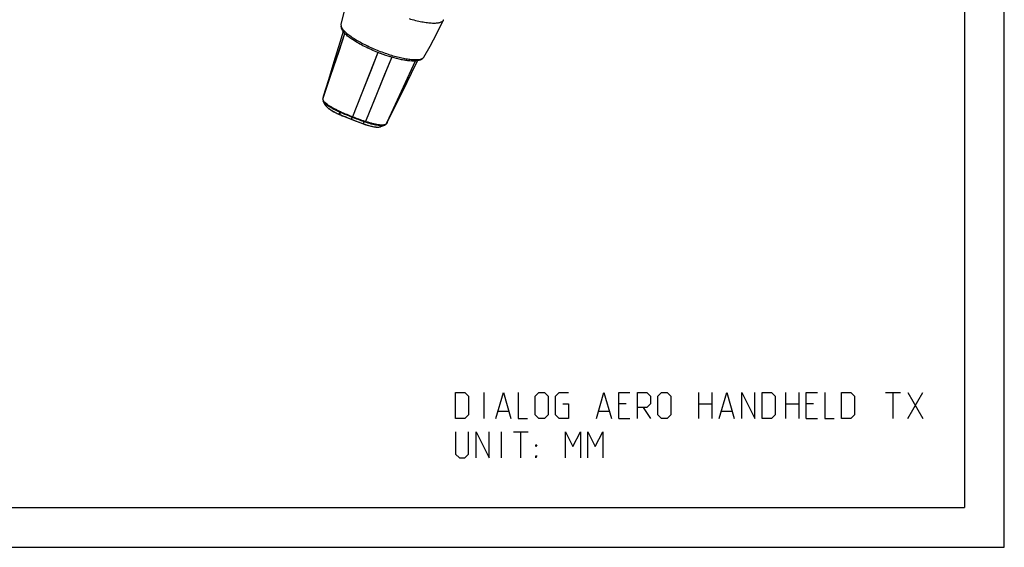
# Model space of a CAD drawing. Header units: inches. Extents: x 0 to 17, y 0 to 11.
# Tile 13 of 37: x 9.6 to 17, y 0 to 4. Entities that reach past the tile are written whole.
import ezdxf

# ---------------------------------------------------------------- set-up
doc = ezdxf.new("R2010")
doc.units = ezdxf.units.IN
doc.header["$LTSCALE"] = 0.935
doc.header["$MEASUREMENT"] = 0
doc.layers.get('0').update_dxf_attribs({"linetype": 'CONTINUOUS'})

msp = doc.modelspace()

# ---------------------------------------------------------------- linework, layer by layer
at = {"color": 7, "linetype": 'Continuous'}
for p, q in [((17, 0), (17, 11)), ((16.7, 10.7), (16.7, 0.3)), ((11.9894, 3.9461), (11.9898, 3.9342)), ((12.7649, 3.9795), (12.7656, 3.9811)), ((11.853, 3.3807), (12.0194, 3.8767)), ((11.9944, 3.9143), (11.9898, 3.9342)), ((12.2685, 3.7336), (12.0772, 3.2491)), ((12.3509, 3.6455), (12.174, 3.2133)), ((12.5499, 3.6693), (12.3389, 3.211)), ((12.3724, 3.6981), (12.3509, 3.6455)), ((12.5905, 3.6795), (12.6074, 3.6908)), ((11.8529, 3.3825), (11.8525, 3.3799)), ((11.8525, 3.3799), (11.8525, 3.3795)), ((11.8527, 3.3759), (11.8525, 3.3776)), ((11.8525, 3.3776), (11.8525, 3.3776)), ((11.8529, 3.3807), (11.8529, 3.3819)), ((11.8532, 3.3787), (11.853, 3.3799)), ((11.8542, 3.3753), (11.8535, 3.3776)), ((11.8708, 3.3373), (11.856, 3.3655)), ((12.4131, 3.3721), (12.3313, 3.1946)), ((11.8708, 3.3373), (11.8732, 3.3335)), ((11.8732, 3.3335), (11.8753, 3.3306)), ((11.8753, 3.3306), (11.8802, 3.3252)), ((11.9765, 3.2678), (11.9801, 3.2834)), ((11.9819, 3.2887), (11.9801, 3.2834)), ((11.9864, 3.2807), (11.9801, 3.2834)), ((11.9883, 3.286), (11.9819, 3.2887)), ((11.9825, 3.2653), (11.9864, 3.2807)), ((11.9883, 3.286), (11.9864, 3.2807)), ((11.9765, 3.2678), (11.9825, 3.2653)), ((11.9825, 3.2653), (11.9824, 3.2641)), ((11.9825, 3.2653), (11.9829, 3.2652)), ((11.9899, 3.2609), (11.9993, 3.257)), ((11.9993, 3.257), (12.0085, 3.2532)), ((12.0085, 3.2532), (12.0958, 3.2185)), ((12.0695, 3.2299), (12.0691, 3.2288)), ((12.0695, 3.2299), (12.0752, 3.244)), ((12.0772, 3.2491), (12.0752, 3.244)), ((12.1573, 3.1966), (12.1652, 3.2104)), ((12.1674, 3.2156), (12.1652, 3.2104)), ((12.1717, 3.2081), (12.1652, 3.2104)), ((12.1674, 3.2156), (12.174, 3.2133)), ((12.174, 3.2133), (12.1717, 3.2081)), ((12.3389, 3.211), (12.3313, 3.1946)), ((12.3396, 3.2061), (12.3416, 3.21)), ((12.3403, 3.2075), (12.3404, 3.2076)), ((12.3403, 3.2075), (12.3404, 3.2076)), ((12.1569, 3.1968), (12.1573, 3.1966)), ((12.2742, 3.1711), (12.2812, 3.172)), ((12.2812, 3.172), (12.2843, 3.1726)), ((12.2843, 3.1726), (12.2872, 3.1735)), ((12.3172, 3.184), (12.2872, 3.1735)), ((12.3173, 3.184), (12.3172, 3.184)), ((12.3278, 3.1919), (12.3278, 3.1919)), ((12.3298, 3.1929), (12.3283, 3.1917)), ((12.3283, 3.1917), (12.3283, 3.1917)), ((12.3285, 3.1908), (12.3285, 3.1908)), ((12.3297, 3.1922), (12.3299, 3.1925)), ((12.3299, 3.1925), (12.3313, 3.1946)), ((12.3313, 3.1946), (12.3302, 3.1933)), ((0.3, 0.3), (16.7, 0.3)), ((0, 0), (17, 0))]:
    msp.add_line(p, q, dxfattribs=at)
at = {"color": 2, "linetype": 'Continuous'}
for p, q in [((13.071, 0.9708), (13.071, 1.1676)), ((14.6927, 0.9708), (14.6927, 1.1676)), ((14.7911, 1.1676), (14.7911, 0.9708)), ((15.3488, 0.9708), (15.3488, 1.1676)), ((15.4472, 1.1676), (15.4472, 0.9708)), ((16.1034, 1.1676), (16.2159, 1.1676)), ((16.1597, 0.9708), (16.1597, 1.1676)), ((16.2721, 1.1676), (16.3846, 0.9708)), ((16.2721, 0.9708), (16.3846, 1.1676)), ((14.1443, 1.0833), (14.088, 1.0833)), ((14.2708, 1.0552), (14.3271, 0.9708)), ((14.6927, 1.0833), (14.7911, 1.0833)), ((15.3488, 1.0833), (15.4472, 1.0833)), ((15.5597, 1.0833), (15.5035, 1.0833)), ((13.1788, 1.027), (13.2538, 1.027)), ((13.9381, 1.027), (14.0131, 1.027)), ((14.088, 0.9708), (14.1724, 0.9708)), ((14.8661, 1.027), (14.9411, 1.027)), ((15.5035, 0.9708), (15.5879, 0.9708)), ((13.2022, 0.6755), (13.2022, 0.8724)), ((13.2913, 0.8724), (13.4038, 0.8724)), ((13.3475, 0.6755), (13.3475, 0.8724))]:
    msp.add_line(p, q, dxfattribs=at)
at = {"color": 7, "linetype": 'Continuous'}
for points in [[(12.0716, 4.2526), (12.0387, 4.1429), (12.0108, 4.0388), (11.9893, 3.9461)], [(12.6158, 3.6993), (12.6634, 3.7818), (12.7141, 3.8769), (12.7649, 3.9795)], [(11.853, 3.3807), (11.9137, 3.562), (11.975, 3.7446), (12.0194, 3.8767)], [(12.0058, 3.8928), (11.9798, 3.8079), (11.9354, 3.6628), (11.8939, 3.5271), (11.8558, 3.4023)], [(12.2685, 3.7336), (12.2173, 3.604), (12.1478, 3.4279), (12.0772, 3.2491)], [(12.3724, 3.6981), (12.3188, 3.5671), (12.2467, 3.3909), (12.174, 3.2133)], [(12.3416, 3.2098), (12.3963, 3.3218), (12.4554, 3.4425), (12.5218, 3.5785), (12.5673, 3.6717)], [(12.5499, 3.6693), (12.4937, 3.5471), (12.4131, 3.3721)], [(11.8558, 3.4023), (11.8545, 3.3975), (11.853, 3.3883), (11.8525, 3.3799)], [(11.8525, 3.3795), (11.8525, 3.3784), (11.8525, 3.3776)], [(11.8525, 3.3776), (11.8536, 3.3713), (11.856, 3.3655)], [(11.8708, 3.3373), (11.874, 3.3321), (11.8845, 3.3205), (11.8984, 3.309), (11.9152, 3.2977), (11.9345, 3.2866), (11.9559, 3.2758), (11.9765, 3.2666)], [(11.9765, 3.2666), (11.9777, 3.266), (11.9808, 3.2647), (11.9899, 3.2609)], [(12.0958, 3.2185), (12.1261, 3.207), (12.1565, 3.1957)], [(12.3299, 3.1925), (12.3351, 3.199), (12.3396, 3.2061)], [(12.1565, 3.1957), (12.1767, 3.1885), (12.1975, 3.1821), (12.2175, 3.177), (12.2363, 3.1733), (12.2535, 3.171), (12.2692, 3.1705), (12.2827, 3.1722), (12.2873, 3.1735)], [(12.3172, 3.184), (12.324, 3.1872), (12.3285, 3.1908)], [(12.3285, 3.1908), (12.329, 3.1914), (12.3297, 3.1922)]]:
    msp.add_lwpolyline(points, dxfattribs=at)
at = {"color": 2, "linetype": 'Continuous'}
for points in [[(12.8554, 0.9708), (12.8554, 1.1676), (12.9257, 1.1676), (12.9538, 1.1395), (12.9538, 0.9989), (12.9257, 0.9708), (12.8554, 0.9708)], [(13.16, 0.9708), (13.2163, 1.1676), (13.2725, 0.9708)], [(13.3288, 1.1676), (13.3288, 0.9708), (13.3991, 0.9708)], [(13.4553, 0.9989), (13.4553, 1.1395), (13.4834, 1.1676), (13.5256, 1.1676), (13.5537, 1.1395), (13.5537, 0.9989), (13.5256, 0.9708), (13.4834, 0.9708), (13.4553, 0.9989)], [(13.6662, 1.0833), (13.7084, 1.0833), (13.7084, 0.9708), (13.6381, 0.9708), (13.61, 0.9989), (13.61, 1.1395), (13.6381, 1.1676), (13.7084, 1.1676)], [(13.9193, 0.9708), (13.9756, 1.1676), (14.0318, 0.9708)], [(14.088, 0.9708), (14.088, 1.1676), (14.1724, 1.1676)], [(14.2287, 0.9708), (14.2287, 1.1676), (14.299, 1.1676), (14.3271, 1.1395), (14.3271, 1.0833), (14.299, 1.0552), (14.2287, 1.0552)], [(14.3833, 0.9989), (14.3833, 1.1395), (14.4114, 1.1676), (14.4536, 1.1676), (14.4817, 1.1395), (14.4817, 0.9989), (14.4536, 0.9708), (14.4114, 0.9708), (14.3833, 0.9989)], [(14.8473, 0.9708), (14.9036, 1.1676), (14.9598, 0.9708)], [(15.0161, 0.9708), (15.0161, 1.1676), (15.1145, 0.9708), (15.1145, 1.1676)], [(15.1707, 0.9708), (15.1707, 1.1676), (15.241, 1.1676), (15.2691, 1.1395), (15.2691, 0.9989), (15.241, 0.9708), (15.1707, 0.9708)], [(15.5035, 0.9708), (15.5035, 1.1676), (15.5879, 1.1676)], [(15.6441, 1.1676), (15.6441, 0.9708), (15.7144, 0.9708)], [(15.7706, 0.9708), (15.7706, 1.1676), (15.8409, 1.1676), (15.8691, 1.1395), (15.8691, 0.9989), (15.8409, 0.9708), (15.7706, 0.9708)], [(12.8554, 0.8724), (12.8554, 0.7036), (12.8835, 0.6755), (12.9257, 0.6755), (12.9538, 0.7036), (12.9538, 0.8724)], [(13.0101, 0.6755), (13.0101, 0.8724), (13.1085, 0.6755), (13.1085, 0.8724)], [(13.685, 0.6755), (13.685, 0.8724), (13.7412, 0.7599), (13.7975, 0.8724), (13.7975, 0.6755)], [(13.8537, 0.6755), (13.8537, 0.8724), (13.9099, 0.7599), (13.9662, 0.8724), (13.9662, 0.6755)], [(13.46, 0.7599), (13.46, 0.7739), (13.4694, 0.7739), (13.46, 0.7599)], [(13.46, 0.6755), (13.46, 0.6896), (13.4694, 0.6896), (13.46, 0.6755)]]:
    msp.add_lwpolyline(points, dxfattribs=at)
at = {"color": 7, "linetype": 'Continuous'}
for centre, radius, start, end in [((11.8616, 3.3779), 0.00909, 167.86564, 182.10633), ((11.8612, 3.378), 0.00873, 161.50043, 167.8579), ((11.9909, 3.3805), 0.1379, 179.16525, 179.41303), ((11.8661, 3.3813), 0.0132, 182.57664, 186.38291), ((11.8695, 3.3819), 0.0166, 191.11072, 192.75679), ((11.8706, 3.3821), 0.0178, 192.75292, 194.95955), ((12.2852, 3.2374), 0.0628, 331.70829, 333.95148), ((12.3211, 3.2021), 0.0126, 313.51273, 316.03753)]:
    msp.add_arc(centre, radius, start, end, dxfattribs=at)
for points, knots in [([(12.5033, 3.9897), (12.5198, 3.9848), (12.5519, 3.9761), (12.5985, 3.9658), (12.6409, 3.9589), (12.6784, 3.9555), (12.71, 3.9556), (12.7324, 3.9588), (12.7466, 3.9636), (12.7547, 3.9679), (12.7609, 3.9731), (12.7639, 3.9773), (12.7649, 3.9795)], [0, 0, 0, 0, 0.189918, 0.366102, 0.525017, 0.663699, 0.780032, 0.873032, 0.911154, 0.944307, 0.97343, 1, 1, 1, 1]), ([(11.9896, 3.9342), (11.99, 3.9328), (11.9918, 3.9268), (11.9948, 3.9212), (11.9974, 3.917)], [0, 0, 0, 0, 0.223429, 1, 1, 1, 1]), ([(12.2686, 3.7336), (12.2339, 3.7472), (12.1839, 3.7693), (12.1217, 3.8023), (12.0816, 3.8267), (12.048, 3.8505), (12.0249, 3.8702), (12.0108, 3.8853), (12.003, 3.8954), (11.9974, 3.9049), (11.995, 3.9113), (11.9943, 3.9143)], [0, 0, 0, 0, 0.333967, 0.489178, 0.630633, 0.754585, 0.858111, 0.901668, 0.939662, 0.972272, 1, 1, 1, 1]), ([(11.9974, 3.917), (12.0017, 3.9103), (12.0133, 3.8963), (12.0355, 3.876), (12.064, 3.8545), (12.0981, 3.8322), (12.1371, 3.8098), (12.1955, 3.7797), (12.2419, 3.7595), (12.2739, 3.7469)], [0, 0, 0, 0, 0.073345, 0.165134, 0.274425, 0.399391, 0.537532, 0.685899, 1, 1, 1, 1]), ([(12.3726, 3.6979), (12.364, 3.7004), (12.3289, 3.7111), (12.2944, 3.7234), (12.2686, 3.7336)], [0, 0, 0, 0, 0.243763, 1, 1, 1, 1]), ([(12.2739, 3.7469), (12.3056, 3.7344), (12.3531, 3.7178), (12.4159, 3.7001), (12.4594, 3.6901), (12.4993, 3.6832), (12.5345, 3.6796), (12.5643, 3.6794), (12.5823, 3.6816), (12.59, 3.6836)], [0, 0, 0, 0, 0.314252, 0.462564, 0.600615, 0.725497, 0.834743, 0.926551, 1, 1, 1, 1]), ([(12.5903, 3.6795), (12.5863, 3.6768), (12.576, 3.6726), (12.5578, 3.6693), (12.5353, 3.6683), (12.5088, 3.6696), (12.4786, 3.6733), (12.4325, 3.6816), (12.397, 3.6907), (12.3726, 3.6979)], [0, 0, 0, 0, 0.065074, 0.147571, 0.248798, 0.368473, 0.505416, 0.657851, 1, 1, 1, 1]), ([(12.59, 3.6836), (12.5917, 3.6841), (12.5977, 3.6858), (12.6036, 3.6884), (12.6074, 3.6909)], [0, 0, 0, 0, 0.278794, 1, 1, 1, 1]), ([(12.6074, 3.6909), (12.6083, 3.6915), (12.6115, 3.6938), (12.6143, 3.6969), (12.6158, 3.6993)], [0, 0, 0, 0, 0.268475, 1, 1, 1, 1]), ([(11.8558, 3.4023), (11.8548, 3.3991), (11.8534, 3.3925), (11.853, 3.3858), (11.8529, 3.3825)], [0, 0, 0, 0, 0.49853, 1, 1, 1, 1]), ([(11.9819, 3.2887), (11.9738, 3.2923), (11.9581, 3.2996), (11.9356, 3.311), (11.9149, 3.3227), (11.8966, 3.3343), (11.8811, 3.3454), (11.8687, 3.356), (11.8607, 3.3645), (11.8563, 3.3709), (11.8548, 3.3739), (11.8542, 3.3753)], [0, 0, 0, 0, 0.169202, 0.33206, 0.484877, 0.624323, 0.747401, 0.851772, 0.935893, 0.970349, 1, 1, 1, 1]), ([(11.9801, 3.2834), (11.9652, 3.2899), (11.9436, 3.3001), (11.9168, 3.3151), (11.8992, 3.326), (11.8841, 3.3366), (11.8717, 3.3467), (11.8623, 3.356), (11.8576, 3.3624), (11.856, 3.3655)], [0, 0, 0, 0, 0.324525, 0.47499, 0.613402, 0.73691, 0.843342, 0.931208, 1, 1, 1, 1]), ([(11.8802, 3.3252), (11.8826, 3.3228), (11.8879, 3.318), (11.9006, 3.3081), (11.92, 3.2956), (11.9468, 3.2811), (11.9663, 3.2722), (11.9765, 3.2678)], [0, 0, 0, 0, 0.088956, 0.190784, 0.428912, 0.703332, 1, 1, 1, 1]), ([(12.0752, 3.244), (12.0677, 3.247), (12.038, 3.2588), (12.0084, 3.2712), (11.9864, 3.2807)], [0, 0, 0, 0, 0.250251, 1, 1, 1, 1]), ([(11.9883, 3.286), (11.9956, 3.2828), (12.0103, 3.2765), (12.0399, 3.264), (12.0622, 3.255), (12.0772, 3.2491)], [0, 0, 0, 0, 0.249391, 0.499335, 1, 1, 1, 1]), ([(11.9765, 3.2678), (11.9764, 3.2675), (11.9764, 3.2671), (11.9763, 3.2667), (11.9764, 3.2666), (11.9765, 3.2666)], [0, 0, 0, 0, 0.69397, 0.891652, 1, 1, 1, 1]), ([(11.9829, 3.2652), (11.99, 3.2621), (12.0188, 3.2501), (12.0477, 3.2385), (12.0695, 3.2299)], [0, 0, 0, 0, 0.249649, 1, 1, 1, 1]), ([(12.0695, 3.2299), (12.0768, 3.227), (12.1058, 3.2157), (12.135, 3.2048), (12.1569, 3.1968)], [0, 0, 0, 0, 0.250316, 1, 1, 1, 1]), ([(12.1652, 3.2104), (12.1576, 3.2131), (12.1275, 3.2239), (12.0975, 3.2352), (12.0752, 3.244)], [0, 0, 0, 0, 0.249628, 1, 1, 1, 1]), ([(12.0772, 3.2491), (12.0921, 3.2432), (12.1146, 3.2346), (12.1447, 3.2236), (12.1598, 3.2182), (12.1674, 3.2156)], [0, 0, 0, 0, 0.499997, 0.749999, 1, 1, 1, 1]), ([(12.3172, 3.184), (12.3139, 3.1829), (12.3062, 3.1814), (12.2931, 3.1809), (12.2773, 3.182), (12.2592, 3.1845), (12.2391, 3.1884), (12.2095, 3.1957), (12.1869, 3.2028), (12.1717, 3.2081)], [0, 0, 0, 0, 0.069042, 0.157018, 0.263408, 0.386813, 0.525054, 0.675403, 1, 1, 1, 1]), ([(12.3283, 3.1917), (12.3271, 3.1908), (12.3243, 3.1894), (12.3174, 3.1871), (12.3061, 3.1857), (12.2901, 3.186), (12.2709, 3.1881), (12.2491, 3.1919), (12.2252, 3.1975), (12.1999, 3.2047), (12.1827, 3.2103), (12.174, 3.2133)], [0, 0, 0, 0, 0.026929, 0.05865, 0.138192, 0.23975, 0.36207, 0.502731, 0.65852, 0.825667, 1, 1, 1, 1]), ([(12.3313, 3.1946), (12.3322, 3.1956), (12.3355, 3.1996), (12.3385, 3.204), (12.3403, 3.2075)], [0, 0, 0, 0, 0.251295, 1, 1, 1, 1]), ([(12.1573, 3.1966), (12.1572, 3.1964), (12.157, 3.196), (12.1567, 3.1957), (12.1566, 3.1956), (12.1565, 3.1957)], [0, 0, 0, 0, 0.697568, 0.894933, 1, 1, 1, 1]), ([(12.1573, 3.1966), (12.1601, 3.1956), (12.1658, 3.1935), (12.1771, 3.1896), (12.1961, 3.1835), (12.2175, 3.1778), (12.2377, 3.1738), (12.2512, 3.1719), (12.2632, 3.1709), (12.2707, 3.1709), (12.2742, 3.1711)], [0, 0, 0, 0, 0.074577, 0.149923, 0.297798, 0.574586, 0.699443, 0.812918, 0.913449, 1, 1, 1, 1]), ([(12.3302, 3.1933), (12.3299, 3.1926), (12.3293, 3.1918), (12.3287, 3.191), (12.3285, 3.1908)], [0, 0, 0, 0, 0.746518, 1, 1, 1, 1])]:
    msp.add_open_spline(points, degree=3, knots=knots, dxfattribs=at)

doc.saveas('drawing.dxf')
